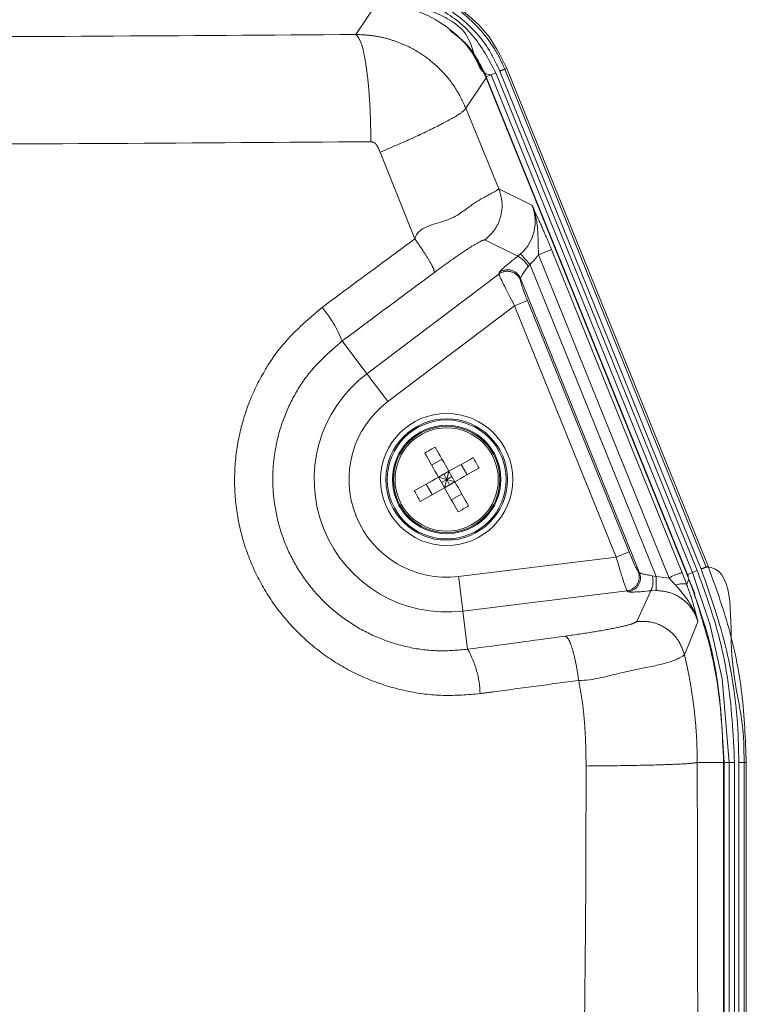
# Model space of a CAD drawing. Header units: millimetres. Extents: x 2 to 601, y 5 to 415.
# Tile 10 of 144: x 49.22 to 53.39, y 40.76 to 46.41. Entities that reach past the tile are written whole.
import ezdxf

# ---------------------------------------------------------------- set-up
doc = ezdxf.new("R2010")
doc.units = ezdxf.units.MM
doc.linetypes.add('PHANTOM', pattern=[12.7, 6.35, -1.27, 1.27, -1.27, 1.27, -1.27])

msp = doc.modelspace()

# ---------------------------------------------------------------- linework, layer by layer
at = {"color": 7, "linetype": 'PHANTOM', "lineweight": 0}
for p, q in [((51.1469, 46.3233), (51.2651, 46.4987)), ((53.1269, 43.2598), (51.973, 46.1127)), ((52.0008, 46.1239), (52.0128, 46.1288)), ((52.0008, 46.1239), (53.1547, 43.271)), ((51.8946, 46.0742), (51.7777, 45.9008)), ((51.9225, 46.0923), (51.8945, 46.0809)), ((51.8945, 46.0809), (53.0484, 43.228)), ((51.9225, 46.0923), (51.9502, 46.1035)), ((53.0764, 43.2393), (51.9225, 46.0923)), ((51.9502, 46.1035), (53.1041, 43.2506)), ((51.7777, 45.9008), (51.9675, 45.4382)), ((51.4851, 45.1517), (51.2864, 45.6483)), ((51.9675, 45.4382), (52.1568, 45.3457)), ((52.076, 45.0527), (51.8863, 45.1455)), ((52.2682, 45.0913), (53.0178, 43.2381)), ((52.076, 45.0527), (52.0915, 45.0656)), ((52.9438, 43.2081), (52.1942, 45.0613)), ((52.1446, 45.006), (52.1358, 44.9937)), ((52.1446, 45.006), (52.8683, 43.2167)), ((51.2105, 44.3792), (51.9676, 44.9502)), ((51.9676, 44.9502), (51.969, 44.9589)), ((52.0911, 44.9251), (52.0897, 44.9165)), ((52.7732, 43.2388), (52.0911, 44.9251)), ((52.0573, 44.768), (51.3306, 44.2199)), ((52.0573, 44.768), (52.1313, 44.7979)), ((52.6396, 43.3283), (52.0573, 44.768)), ((52.1313, 44.7979), (52.7137, 43.3582)), ((51.2105, 44.3792), (51.0691, 44.5666)), ((52.6396, 43.3283), (52.7137, 43.3582)), ((51.7362, 43.217), (52.6396, 43.3283)), ((52.7661, 43.2441), (52.7732, 43.2388)), ((53.0764, 43.2393), (53.0484, 43.228)), ((53.0764, 43.2393), (53.1041, 43.2506)), ((53.1547, 43.271), (53.1667, 43.2759)), ((52.8463, 43.2215), (52.8683, 43.2167)), ((52.8683, 43.2167), (52.9438, 43.2081)), ((52.9801, 43.1678), (52.9438, 43.2081)), ((52.7018, 43.1349), (51.7606, 43.019)), ((52.7089, 43.1297), (52.7018, 43.1349)), ((52.7574, 42.959), (52.8387, 43.1353)), ((52.8685, 43.1369), (52.8387, 43.1353)), ((51.7606, 43.019), (51.7877, 42.7995)), ((53.1083, 42.9579), (53.0311, 42.7681)), ((53.1043, 42.1511), (53.2555, 42.1511)), ((53.2555, 42.1511), (53.2579, 42.1511)), ((53.2881, 42.1511), (53.2579, 42.1511)), ((53.2579, 42.1511), (53.2579, 26.4228)), ((53.2881, 42.1511), (53.318, 42.1511)), ((53.2881, 26.4228), (53.2881, 42.1511)), ((53.318, 42.1511), (53.318, 26.4228)), ((53.3725, 42.1511), (53.3425, 42.1511)), ((53.3425, 26.4228), (53.3425, 42.1511)), ((53.3725, 42.1511), (53.3855, 42.1511)), ((53.3725, 42.1511), (53.3725, 26.4228))]:
    msp.add_line(p, q, dxfattribs=at)
at = {"color": 7, "linetype": 'Continuous', "lineweight": 15}
for p, q in [((53.1667, 43.2759), (52.0128, 46.1288)), ((51.8923, 46.08), (51.8946, 46.0742)), ((53.0462, 43.2271), (51.8946, 46.0742)), ((51.5814, 43.8555), (51.6414, 43.8895)), ((51.7505, 43.8592), (51.7844, 43.7992)), ((51.6808, 43.8198), (51.6208, 43.7859)), ((51.6508, 43.8028), (51.6678, 43.7728)), ((51.6678, 43.7728), (51.6808, 43.8198)), ((51.7148, 43.7598), (51.6808, 43.8198)), ((51.5511, 43.7465), (51.5851, 43.6864)), ((51.6208, 43.7859), (51.6547, 43.7258)), ((51.6678, 43.7728), (51.6208, 43.7859)), ((51.6377, 43.7558), (51.6678, 43.7728)), ((51.6678, 43.7728), (51.6547, 43.7258)), ((51.6547, 43.7258), (51.7148, 43.7598)), ((51.6678, 43.7728), (51.6978, 43.7898)), ((51.6678, 43.7728), (51.6848, 43.7428)), ((51.6678, 43.7728), (51.7148, 43.7598)), ((51.5163, 43.6475), (51.6547, 43.7258)), ((51.6941, 43.6562), (51.7542, 43.6901)), ((53.0178, 43.2381), (53.0446, 43.1703)), ((53.0563, 43.2023), (53.0462, 43.2271)), ((53.0563, 43.2023), (53.0446, 43.1703)), ((53.0871, 43.1198), (53.0561, 43.2022)), ((53.0894, 43.1201), (53.0562, 43.2022)), ((53.0895, 43.1201), (53.0563, 43.2023)), ((53.0895, 43.1201), (53.0563, 43.2023)), ((53.0894, 43.1201), (53.0895, 43.1201)), ((53.2555, 26.4228), (53.2555, 42.1511)), ((53.3855, 26.4228), (53.3855, 42.1511))]:
    msp.add_line(p, q, dxfattribs=at)
at = {"color": 7, "linetype": 'PHANTOM', "lineweight": 0, "flags": 128}
for points in [[(51.8924, 46.0801), (51.8936, 46.0806), (51.8945, 46.0809)], [(52.0915, 45.0656), (52.0932, 45.0637), (52.0966, 45.0599), (52.1018, 45.0541), (52.1084, 45.0467), (52.1163, 45.0378), (52.1251, 45.0278), (52.1347, 45.0171), (52.1446, 45.006)], [(51.2105, 44.3792), (51.2141, 44.3743), (51.2219, 44.3641), (51.2335, 44.3487), (51.2485, 44.3288), (51.2663, 44.3051), (51.2865, 44.2784), (51.3081, 44.2497), (51.3306, 44.2199)], [(53.0464, 43.2272), (53.0475, 43.2276), (53.0484, 43.228)], [(53.2881, 42.1511), (53.2881, 42.1511), (53.2478, 42.6305), (53.1792, 42.9378), (53.0764, 43.2393)], [(51.7606, 43.019), (51.7599, 43.0251), (51.7583, 43.0379), (51.756, 43.0569), (51.7529, 43.0816), (51.7493, 43.1111), (51.7452, 43.1443), (51.7408, 43.18), (51.7362, 43.217)], [(52.8685, 43.1369), (52.8685, 43.1394), (52.8685, 43.1446), (52.8685, 43.1523), (52.8685, 43.1622), (52.8684, 43.1741), (52.8684, 43.1874), (52.8684, 43.2018), (52.8683, 43.2167)]]:
    msp.add_lwpolyline(points, dxfattribs=at)
at = {"color": 7, "linetype": 'Continuous', "lineweight": 15, "flags": 128}
for points in [[(51.6208, 43.7859), (51.6107, 43.8036), (51.6008, 43.8212), (51.5908, 43.8388), (51.581, 43.8562), (51.5712, 43.8735), (51.5615, 43.8907), (51.5519, 43.9076), (51.5425, 43.9243)], [(51.6808, 43.8198), (51.6708, 43.8376), (51.6608, 43.8552), (51.6509, 43.8728), (51.641, 43.8902), (51.6312, 43.9075), (51.6216, 43.9246), (51.612, 43.9416), (51.6025, 43.9583)], [(51.4823, 43.7076), (51.499, 43.717), (51.516, 43.7266), (51.5331, 43.7363), (51.5504, 43.7461), (51.5678, 43.7559), (51.5854, 43.7659), (51.603, 43.7758), (51.6208, 43.7859)], [(51.7931, 43.6213), (51.7836, 43.6381), (51.7741, 43.655), (51.7644, 43.6721), (51.7546, 43.6894), (51.7447, 43.7068), (51.7348, 43.7244), (51.7248, 43.7421), (51.7148, 43.7598)], [(51.733, 43.5874), (51.7236, 43.6041), (51.714, 43.621), (51.7043, 43.6381), (51.6945, 43.6554), (51.6847, 43.6729), (51.6747, 43.6904), (51.6648, 43.7081), (51.6547, 43.7258)]]:
    msp.add_lwpolyline(points, dxfattribs=at)
at = {"color": 7, "linetype": 'PHANTOM', "lineweight": 0}
for radius in [0.3785, 0.3485, 0.341, 0.311, 0.296]:
    msp.add_circle((51.6678, 43.7728), radius, dxfattribs=at)
at = {"color": 7, "linetype": 'Continuous', "lineweight": 15}
msp.add_circle((51.6678, 43.7728), 0.305, dxfattribs=at)
at = {"color": 7, "linetype": 'PHANTOM', "lineweight": 0}
for centre, radius, start, end in [((52.0497, 45.9631), 0.1681, 106.9259, 117.158), ((36.5769, 83.7623), 41.7333, 291.97596, 292.08565), ((51.9902, 44.9057), 0.1702, 31.1461, 59.7037), ((52.0155, 44.8859), 0.0802, 22.3845, 126.7071), ((52.0169, 44.8946), 0.0802, 22.3848, 126.7069), ((50.4253, 44.3102), 0.693, 21.7191, 40.3858), ((51.6678, 43.7728), 0.7595, 127.0221, 277.0221), ((51.6678, 43.7728), 0.56, 127.0221, 277.0221), ((52.6916, 43.2145), 0.0802, 277.346, 21.6446), ((52.6986, 43.2093), 0.0802, 277.3401, 21.6504), ((53.0481, 43.0568), 0.1838, 99.4777, 124.5839), ((51.0725, 48.3847), 5.5214, 291.8442, 292.1553), ((52.7243, 43.1887), 0.1263, 334.9775, 15.0517), ((51.3396, 42.5368), 0.5194, 0.952, 30.3793)]:
    msp.add_arc(centre, radius, start, end, dxfattribs=at)
at = {"color": 7, "linetype": 'Continuous', "lineweight": 15}
for centre, radius, start, end in [((52.1848, 42.8588), 1.2442, 117.9069, 121.085), ((71.1209, 9.6094), 39.348, 119.37587, 119.60746), ((50.7736, 43.2671), 1.2213, 27.8734, 31.1107), ((70.6577, 10.4285), 38.3381, 119.37282, 119.61051), ((52.5622, 44.2787), 1.2216, 207.8737, 211.1103), ((51.1508, 44.6867), 1.2439, 297.9066, 301.0853)]:
    msp.add_arc(centre, radius, start, end, dxfattribs=at)
at = {"color": 7, "linetype": 'PHANTOM', "lineweight": 0}
for centre, major_axis, ratio, start_param, end_param in [((51.9241, 45.2527), (0.2257, -0.1103), 0.994992, 5.895318, 7.120666), ((52.1013, 45.0579), (0.1322, 0.0999), 0.067522, 1.711932, 3.071053), ((51.9241, 45.2527), (0.2974, -0.1454), 0.996938, 5.895318, 6.120933), ((52.1494, 44.9942), (0.0577, 0.0703), 0.112071, 1.669138, 3.028259), ((47.0001, 38.4942), (34.5127, 26.1559), 0.05572, 1.395115, 1.410526), ((52.0625, 44.7719), (-0.0947, 0.1791), 0.031733, 0.07492, 1.575903), ((52.1365, 44.8018), (-0.0465, 0.1152), 0.050613, 0.083411, 1.584394), ((52.7201, 43.359), (-0.0467, 0.1151), 0.050613, 1.557198, 3.058181), ((52.6461, 43.3291), (-0.0564, 0.1946), 0.031733, 1.565689, 3.066673), ((52.8631, 43.2297), (0.0903, -0.0104), 0.112071, 3.254926, 4.538275), ((52.8728, 43.1505), (0.1645, 0.0201), 0.067522, 3.212132, 4.49548), ((46.2492, 44.5301), (34.6886, 4.2938), 0.069397, 4.864142, 4.880555)]:
    msp.add_ellipse(centre, major_axis=major_axis, ratio=ratio, start_param=start_param, end_param=end_param, dxfattribs=at)
for points, knots in [([(51.2702, 46.6157), (51.2702, 46.6157), (51.3578, 46.6157), (51.5352, 46.5859), (51.7709, 46.4562), (51.9044, 46.3062), (51.9719, 46.1899), (51.9904, 46.1477), (52.0008, 46.1239)], [0, 0, 0, 0, 0.000006, 0.28243, 0.567245, 0.851592, 0.916394, 1, 1, 1, 1]), ([(51.973, 46.1127), (51.9542, 46.1529), (51.8994, 46.2702), (51.7512, 46.4309), (51.5251, 46.561), (51.3549, 46.5775), (51.2702, 46.5857)], [0, 0, 0, 0, 0.148289, 0.432647, 0.717506, 1, 1, 1, 1]), ([(51.2702, 46.5612), (51.3103, 46.5591), (51.4317, 46.5529), (51.627, 46.4832), (51.8305, 46.3291), (51.9098, 46.1797), (51.9502, 46.1035)], [0, 0, 0, 0, 0.138859, 0.420103, 0.704386, 1, 1, 1, 1]), ([(51.9225, 46.0923), (51.9225, 46.0923), (51.8407, 46.0923), (51.8269, 46.3411), (51.6073, 46.4484), (51.4435, 46.5155), (51.3275, 46.5298), (51.2891, 46.5308), (51.2702, 46.5313)], [0, 0, 0, 0, 0.000003, 0.295578, 0.579712, 0.861097, 0.93174, 1, 1, 1, 1]), ([(51.6853, 46.3458), (51.7167, 46.3232), (51.7792, 46.2784), (51.8459, 46.1835), (51.8783, 46.1151), (51.8945, 46.0809)], [0, 0, 0, 0, 0.336487, 0.668822, 1, 1, 1, 1]), ([(46.6842, 46.3045), (47.1823, 46.3053), (48.1776, 46.3067), (49.6671, 46.313), (50.6535, 46.3199), (51.1469, 46.3233)], [0, 0, 0, 0, 0.333628, 0.666751, 1, 1, 1, 1]), ([(51.1469, 46.3233), (51.1576, 46.3117), (51.1742, 46.2938), (51.1942, 46.2143), (51.208, 46.1344), (51.2192, 46.0373), (51.2302, 45.8975), (51.2323, 45.7829), (51.2337, 45.7084)], [0, 0, 0, 0, 0.23981, 0.368581, 0.499997, 0.631405, 0.760193, 1, 1, 1, 1]), ([(51.1469, 46.3233), (51.1777, 46.3221), (51.2394, 46.3196), (51.3264, 46.3011), (51.4066, 46.2739), (51.5186, 46.2205), (51.6282, 46.1346), (51.7241, 46.0144), (51.7594, 45.9396), (51.7777, 45.9008)], [0, 0, 0, 0, 0.114791, 0.229684, 0.329983, 0.43034, 0.692483, 0.840637, 1, 1, 1, 1]), ([(51.2864, 45.6483), (51.3502, 45.6758), (51.4819, 45.7325), (51.6431, 45.8106), (51.754, 45.8724), (51.77, 45.8915), (51.7777, 45.9008)], [0, 0, 0, 0, 0.242272, 0.500003, 0.757734, 1, 1, 1, 1]), ([(51.2337, 45.7084), (50.7381, 45.705), (49.7467, 45.6982), (48.2507, 45.692), (47.2511, 45.6905), (46.7512, 45.6897)], [0, 0, 0, 0, 0.333338, 0.666671, 1, 1, 1, 1]), ([(51.2864, 45.6483), (51.2813, 45.6612), (51.2747, 45.6779), (51.262, 45.6956), (51.2535, 45.703), (51.2439, 45.7077), (51.2371, 45.7082), (51.2337, 45.7084)], [0, 0, 0, 0, 0.484254, 0.631421, 0.760646, 0.88034, 1, 1, 1, 1]), ([(51.4851, 45.1518), (51.4851, 45.1518), (51.5003, 45.2214), (51.6885, 45.2444), (51.8135, 45.3546), (51.9258, 45.4123), (51.9614, 45.4336), (51.9667, 45.4382), (51.9675, 45.4382), (51.9675, 45.4382)], [0, 0, 0, 0, 0.000028, 0.241797, 0.486699, 0.723799, 0.954411, 0.999993, 1, 1, 1, 1]), ([(51.8863, 45.1455), (51.9064, 45.164), (51.9467, 45.201), (51.9802, 45.2771), (51.9907, 45.3596), (51.9753, 45.412), (51.9675, 45.4382)], [0, 0, 0, 0, 0.249994, 0.500025, 0.750026, 1, 1, 1, 1]), ([(52.1568, 45.3457), (52.1568, 45.3455), (52.1602, 45.3384), (52.1729, 45.3105), (52.1983, 45.2558), (52.2328, 45.1774), (52.2579, 45.1164), (52.2682, 45.0913)], [0, 0, 0, 0, 0.002522, 0.101781, 0.390672, 0.749582, 1, 1, 1, 1]), ([(52.1568, 45.3457), (52.1569, 45.3454), (52.1614, 45.3348), (52.1762, 45.2947), (52.1906, 45.22), (52.1918, 45.1361), (52.1935, 45.0813), (52.1942, 45.0613)], [0, 0, 0, 0, 0.0033808, 0.1218072, 0.4502974, 0.7989648, 1, 1, 1, 1]), ([(50.9532, 44.7592), (51.0866, 44.8577), (51.264, 44.9887), (51.4412, 45.1193), (51.4851, 45.1517)], [0, 0, 0, 0, 0.752501, 1, 1, 1, 1]), ([(51.5972, 44.9591), (51.5968, 44.9649), (51.5958, 44.9766), (51.5717, 45.022), (51.5344, 45.082), (51.5016, 45.1285), (51.4851, 45.1517)], [0, 0, 0, 0, 0.2500072, 0.5000093, 0.7500093, 1, 1, 1, 1]), ([(51.8863, 45.1455), (51.8855, 45.1456), (51.8813, 45.1467), (51.8574, 45.1367), (51.7934, 45.0978), (51.7029, 45.0365), (51.6325, 44.9849), (51.5972, 44.9591)], [0, 0, 0, 0, 0.045638, 0.275401, 0.511008, 0.755699, 1, 1, 1, 1]), ([(51.8589, 42.5455), (51.7886, 42.5396), (51.6479, 42.528), (51.4369, 42.5553), (51.2335, 42.616), (51.0432, 42.7102), (50.8721, 42.8356), (50.7247, 42.9873), (50.6059, 43.1618), (50.5182, 43.3527), (50.4649, 43.5556), (50.446, 43.7636), (50.4633, 43.9715), (50.5143, 44.1734), (50.5995, 44.3627), (50.7348, 44.5715), (50.8702, 44.6879), (50.9532, 44.7592)], [0, 0, 0, 0, 0.06536, 0.13072, 0.196032, 0.261342, 0.326247, 0.391149, 0.455396, 0.519641, 0.583312, 0.646989, 0.710303, 0.773615, 0.836806, 0.899997, 1, 1, 1, 1]), ([(51.0691, 44.5666), (51.0031, 44.5097), (50.8954, 44.4168), (50.7879, 44.2498), (50.7202, 44.0984), (50.6796, 43.9369), (50.666, 43.7707), (50.6811, 43.6043), (50.7236, 43.4421), (50.7934, 43.2895), (50.8878, 43.1502), (51.005, 43.0292), (51.141, 42.9293), (51.2921, 42.8545), (51.4534, 42.8065), (51.6206, 42.7851), (51.732, 42.7947), (51.7877, 42.7995)], [0, 0, 0, 0, 0.099887, 0.163079, 0.226269, 0.289649, 0.353028, 0.416801, 0.480573, 0.544882, 0.609192, 0.674094, 0.739002, 0.804249, 0.869497, 0.934748, 1, 1, 1, 1]), ([(53.0484, 43.228), (53.0484, 43.228), (53.0529, 43.228), (53.0529, 43.2217), (53.0528, 43.2153)], [0, 0, 0, 0, 0.000166, 1, 1, 1, 1]), ([(53.1041, 43.2506), (53.141, 43.1497), (53.2142, 42.9492), (53.2967, 42.5815), (53.31, 42.3132), (53.318, 42.1511)], [0, 0, 0, 0, 0.285837, 0.568333, 1, 1, 1, 1]), ([(53.3425, 42.1511), (53.3416, 42.205), (53.3377, 42.421), (53.2875, 42.7993), (53.1805, 43.1063), (53.1269, 43.2598)], [0, 0, 0, 0, 0.1423774, 0.571171, 1, 1, 1, 1]), ([(53.1547, 43.271), (53.1547, 43.271), (53.3186, 43.271), (53.2643, 42.7314), (53.3713, 42.4289), (53.3723, 42.2065), (53.3725, 42.1511)], [0, 0, 0, 0, 0.000002, 0.428821, 0.857616, 1, 1, 1, 1]), ([(53.1083, 42.9579), (53.1001, 42.9793), (53.0818, 43.027), (53.0271, 43.086), (52.9527, 43.1289), (52.8966, 43.1342), (52.8685, 43.1369)], [0, 0, 0, 0, 0.214189, 0.476123, 0.738051, 1, 1, 1, 1]), ([(53.1083, 42.9579), (53.1082, 42.9582), (53.1062, 42.9654), (53.0941, 43.0043), (53.0585, 43.0744), (53.0107, 43.1326), (52.9826, 43.1645), (52.9799, 43.1676)], [0, 0, 0, 0, 0.004032, 0.092051, 0.496584, 0.952092, 1, 1, 1, 1]), ([(53.0442, 43.1702), (53.0459, 43.1655), (53.0618, 43.1218), (53.075, 43.0801), (53.0849, 43.046), (53.085, 43.0456)], [0, 0, 0, 0, 0.105872, 0.987698, 1, 1, 1, 1]), ([(53.0867, 43.1157), (53.1089, 43.0541), (53.1662, 42.8947), (53.2364, 42.5725), (53.2498, 42.3099), (53.2579, 42.1511)], [0, 0, 0, 0, 0.1996974, 0.5160607, 1, 1, 1, 1]), ([(53.085, 43.0456), (53.0931, 43.016), (53.1012, 42.9861), (53.1083, 42.9581), (53.1083, 42.9579)], [0, 0, 0, 0, 0.992636, 1, 1, 1, 1]), ([(52.349, 42.8754), (52.349, 42.8754), (52.4042, 42.8832), (52.5122, 42.8988), (52.643, 42.9228), (52.7347, 42.9443), (52.7499, 42.9541), (52.7575, 42.959)], [0, 0, 0, 0, 0.000255, 0.250816, 0.501088, 0.750524, 1, 1, 1, 1]), ([(52.7575, 42.959), (52.7881, 42.9594), (52.8493, 42.9602), (52.9336, 42.9198), (53.0006, 42.8547), (53.0209, 42.797), (53.0311, 42.7681)], [0, 0, 0, 0, 0.250004, 0.500008, 0.750002, 1, 1, 1, 1]), ([(52.3489, 42.8754), (52.3553, 42.8703), (52.3679, 42.86), (52.3897, 42.8004), (52.4101, 42.7177), (52.4195, 42.6535), (52.4242, 42.6213)], [0, 0, 0, 0, 0.2500007, 0.5000049, 0.7500153, 1, 1, 1, 1]), ([(53.0311, 42.7681), (53.0311, 42.7681), (53.0311, 42.7681), (52.9929, 42.7382), (52.8638, 42.7036), (52.6663, 42.6687), (52.5084, 42.6213), (52.4243, 42.6213), (52.4243, 42.6213)], [0, 0, 0, 0, 0.000006, 0.249499, 0.498757, 0.748899, 0.999994, 1, 1, 1, 1]), ([(53.0311, 42.7681), (53.0381, 42.7371), (53.0528, 42.6724), (53.0707, 42.5729), (53.0854, 42.4698), (53.0959, 42.3659), (53.1029, 42.2596), (53.1038, 42.1879), (53.1043, 42.1511)], [0, 0, 0, 0, 0.153265, 0.320303, 0.487657, 0.655266, 0.823103, 1, 1, 1, 1]), ([(52.4242, 42.6213), (52.2615, 42.5994), (52.0732, 42.5741), (51.8845, 42.5489), (51.8589, 42.5455)], [0, 0, 0, 0, 0.864392, 1, 1, 1, 1]), ([(52.467, 42.1307), (52.4665, 42.1766), (52.4655, 42.2646), (52.4576, 42.3909), (52.4453, 42.5088), (52.4312, 42.584), (52.4242, 42.6213)], [0, 0, 0, 0, 0.278955, 0.535022, 0.768652, 1, 1, 1, 1]), ([(52.0183, 26.3871), (52.0193, 26.766), (52.0211, 27.5536), (52.0427, 28.7795), (52.0757, 30.0269), (52.1087, 30.9713), (52.1321, 31.5868), (52.145, 31.9151), (52.1569, 32.2116), (52.168, 32.4793), (52.1784, 32.7271), (52.1903, 33.0073), (52.2045, 33.3385), (52.2211, 33.7235), (52.2396, 34.1512), (52.2587, 34.5884), (52.2769, 35.0136), (52.2986, 35.529), (52.3231, 36.1206), (52.349, 36.7726), (52.3713, 37.3591), (52.3911, 37.9145), (52.4101, 38.5065), (52.4316, 39.2739), (52.4514, 40.1855), (52.4654, 41.1769), (52.4665, 41.819), (52.467, 42.1307)], [0, 0, 0, 0, 0.0721793, 0.1500153, 0.2335188, 0.3098537, 0.3299776, 0.3508324, 0.3724198, 0.3865003, 0.4018567, 0.4196569, 0.4399025, 0.4649947, 0.4930459, 0.5214333, 0.5483447, 0.5740949, 0.6196826, 0.6611066, 0.6983671, 0.7314643, 0.7669584, 0.8111614, 0.8776875, 0.9406319, 1, 1, 1, 1]), ([(52.467, 42.1307), (52.5485, 42.1315), (52.7164, 42.1329), (52.922, 42.1379), (53.0664, 42.1442), (53.0919, 42.1488), (53.1043, 42.1511)], [0, 0, 0, 0, 0.242886, 0.5, 0.757114, 1, 1, 1, 1]), ([(53.1043, 42.1511), (53.1047, 41.9008), (53.1055, 41.3875), (53.1071, 40.5989), (53.1091, 39.7725), (53.1114, 38.9337), (53.1138, 38.159), (53.1161, 37.4555), (53.1184, 36.7815), (53.1211, 36.0439), (53.1236, 35.3478), (53.1259, 34.7121), (53.1279, 34.175), (53.1299, 33.6586), (53.132, 33.0796), (53.1346, 32.3883), (53.1375, 31.5686), (53.1404, 30.705), (53.1431, 29.8242), (53.1457, 28.9347), (53.1478, 28.0598), (53.1496, 27.2272), (53.1504, 26.6862), (53.1508, 26.4228)], [0, 0, 0, 0, 0.047683, 0.097777, 0.150287, 0.205216, 0.257725, 0.298047, 0.339438, 0.386358, 0.43881, 0.47231, 0.507717, 0.541348, 0.570887, 0.618251, 0.673308, 0.727327, 0.783029, 0.841341, 0.896938, 0.949823, 1, 1, 1, 1])]:
    msp.add_open_spline(points, degree=3, knots=knots, dxfattribs=at)
at = {"color": 7, "linetype": 'Continuous', "lineweight": 15}
for points, knots in [([(51.2702, 46.4986), (51.3374, 46.4924), (51.4698, 46.48), (51.6489, 46.3899), (51.7999, 46.2579), (51.8612, 46.1399), (51.8923, 46.08)], [0, 0, 0, 0, 0.253714, 0.500002, 0.74633, 1, 1, 1, 1]), ([(52.0128, 46.1288), (51.9773, 46.2003), (51.9062, 46.3434), (51.7809, 46.4425), (51.7182, 46.492)], [0, 0, 0, 0, 0.499856, 1, 1, 1, 1]), ([(53.3855, 42.1511), (53.3803, 42.2829), (53.3701, 42.5427), (53.2949, 42.9214), (53.209, 43.1589), (53.1667, 43.2759)], [0, 0, 0, 0, 0.343017, 0.676345, 1, 1, 1, 1]), ([(53.0442, 43.1702), (53.0422, 43.1719), (53.0383, 43.1753), (53.0234, 43.1762), (53.0035, 43.1739), (52.9878, 43.1697), (52.9799, 43.1676)], [0, 0, 0, 0, 0.249982, 0.499979, 0.749968, 1, 1, 1, 1]), ([(53.2555, 42.1511), (53.2483, 42.3162), (53.2338, 42.6464), (53.136, 42.9621), (53.0871, 43.1198)], [0, 0, 0, 0, 0.500152, 1, 1, 1, 1])]:
    msp.add_open_spline(points, degree=3, knots=knots, dxfattribs=at)

doc.saveas('drawing.dxf')
